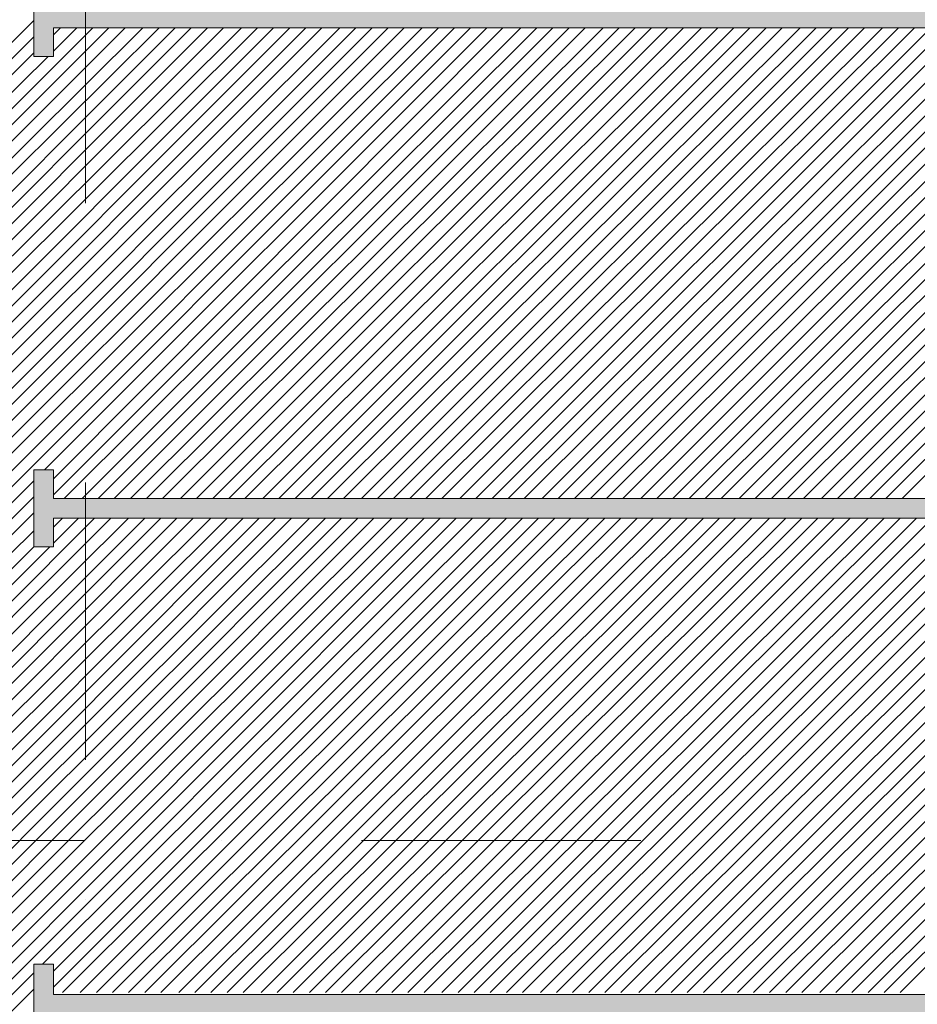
# Model space of a CAD drawing. Header units: metres. Extents: x 5.7 to 89.8, y 4 to 63.5.
# Tile 35 of 74: x 26.9 to 31.7, y 38.3 to 43.6. Entities that reach past the tile are written whole.
import ezdxf

# ---------------------------------------------------------------- set-up
doc = ezdxf.new("R2010")
doc.units = ezdxf.units.M
doc.header["$MEASUREMENT"] = 0
for name, color, linetype in [('PDF12_ax', 7, 'Continuous'), ('PDF12_hatch-plan', 7, 'Continuous'), ('PDF12_line-estakhr', 7, 'Continuous')]:
    doc.layers.add(name, color=color, linetype=linetype)

msp = doc.modelspace()

# ---------------------------------------------------------------- linework, layer by layer
at = {"layer": 'PDF12_ax', "lineweight": 9}
for points in [[(27.2402, 44.1366), (27.2402, 42.6341)], [(27.2402, 41.8829), (27.2402, 41.8829)], [(27.2402, 41.1316), (27.2402, 39.6388)], [(25.7281, 39.2054), (27.2306, 39.2054)], [(27.9722, 39.2054), (27.9722, 39.2054)], [(28.7234, 39.2054), (30.2259, 39.2054)], [(30.9771, 39.2054), (30.9771, 39.2054)], [(27.2402, 38.8876), (27.2402, 38.8876)]]:
    msp.add_lwpolyline(points, dxfattribs=at)
at = {"layer": 'PDF12_hatch-plan', "lineweight": 18}
for points in [[(26.3156, 42.9712), (26.9609, 43.6165)], [(26.3156, 42.6148), (27.2788, 43.578)], [(26.3156, 42.5282), (27.3654, 43.578)], [(26.3156, 42.4415), (27.4521, 43.578)], [(26.3156, 42.3548), (27.5484, 43.578)], [(26.3156, 42.2681), (27.6351, 43.578)], [(26.3156, 42.1718), (27.7218, 43.578)], [(26.3156, 42.0851), (27.8085, 43.578)], [(26.3156, 41.9985), (27.8952, 43.578)], [(26.3156, 41.9118), (27.9818, 43.578)], [(26.3156, 41.8251), (28.0782, 43.578)], [(26.3156, 41.7384), (28.1648, 43.578)], [(26.3156, 41.6421), (28.2515, 43.578)], [(26.3156, 41.5554), (28.3382, 43.578)], [(26.3156, 41.4687), (28.4249, 43.578)], [(26.3156, 41.3821), (28.5116, 43.578)], [(26.3156, 41.2954), (28.6079, 43.578)], [(26.3156, 41.1991), (28.6946, 43.578)], [(26.3156, 41.1124), (28.7812, 43.578)], [(26.3156, 41.0257), (28.8679, 43.578)], [(26.3156, 40.939), (28.9546, 43.578)], [(26.3156, 40.8523), (29.0509, 43.578)], [(26.3156, 40.7657), (29.1376, 43.578)], [(26.3156, 40.6693), (29.2243, 43.578)], [(26.3156, 40.5827), (29.311, 43.578)], [(27.0187, 41.1991), (29.3976, 43.578)], [(27.0669, 43.5394), (27.1054, 43.578)], [(27.0669, 43.4528), (27.1921, 43.578)], [(27.0669, 41.1509), (29.4843, 43.578)], [(27.0669, 41.0642), (29.5806, 43.578)], [(27.1247, 41.045), (29.6673, 43.578)], [(27.221, 41.045), (29.754, 43.578)], [(27.3077, 41.045), (29.8407, 43.578)], [(27.3943, 41.045), (29.9273, 43.578)], [(27.481, 41.045), (30.0237, 43.578)], [(27.5677, 41.045), (30.1103, 43.578)], [(27.6544, 41.045), (30.197, 43.578)], [(27.7507, 41.045), (30.2837, 43.578)], [(27.8374, 41.045), (30.3704, 43.578)], [(27.9241, 41.045), (30.4571, 43.578)], [(28.0107, 41.045), (30.5534, 43.578)], [(28.0974, 41.045), (30.6401, 43.578)], [(28.1937, 41.045), (30.7267, 43.578)], [(28.2804, 41.045), (30.8134, 43.578)], [(28.3671, 41.045), (30.9001, 43.578)], [(28.4538, 41.045), (30.9868, 43.578)], [(28.5405, 41.045), (31.0831, 43.578)], [(28.6271, 41.045), (31.1698, 43.578)], [(28.7234, 41.045), (31.2565, 43.578)], [(28.8101, 41.045), (31.3431, 43.578)], [(28.8968, 41.045), (31.4298, 43.578)], [(28.9835, 41.045), (31.5261, 43.578)], [(29.0702, 41.045), (31.6128, 43.578)], [(29.1569, 41.045), (31.6995, 43.578)], [(29.2532, 41.045), (31.7862, 43.578)], [(29.3398, 41.045), (31.8729, 43.578)], [(29.4265, 41.045), (31.9595, 43.578)], [(29.5132, 41.045), (32.0558, 43.578)], [(29.5999, 41.045), (32.1425, 43.578)], [(29.6962, 41.045), (32.2292, 43.578)], [(29.7829, 41.045), (32.3159, 43.578)], [(29.8696, 41.045), (32.4026, 43.578)], [(29.9562, 41.045), (32.4892, 43.578)], [(30.0429, 41.045), (32.5856, 43.578)], [(30.1296, 41.045), (32.6722, 43.578)], [(30.2259, 41.045), (32.7589, 43.578)], [(30.3126, 41.045), (32.8456, 43.578)], [(30.3993, 41.045), (32.9323, 43.578)], [(30.486, 41.045), (33.0286, 43.578)], [(30.5726, 41.045), (33.1153, 43.578)], [(30.6593, 41.045), (33.202, 43.578)], [(30.7556, 41.045), (33.2886, 43.578)], [(30.8423, 41.045), (33.3753, 43.578)], [(30.929, 41.045), (33.462, 43.578)], [(31.0157, 41.045), (33.5583, 43.578)], [(31.1024, 41.045), (33.645, 43.578)], [(31.1987, 41.045), (33.7317, 43.578)], [(31.2853, 41.045), (33.8184, 43.578)], [(31.372, 41.045), (33.905, 43.578)], [(31.4587, 41.045), (33.9917, 43.578)], [(31.5454, 41.045), (34.088, 43.578)], [(31.6321, 41.045), (34.1747, 43.578)], [(26.3156, 42.8845), (26.9609, 43.5298)], [(26.3156, 42.7978), (26.9609, 43.4431)], [(26.3156, 42.7112), (27.038, 43.4239)], [(26.3156, 40.496), (26.9609, 41.1413)], [(26.3156, 40.4093), (26.9609, 41.0546)], [(26.3156, 40.3226), (26.9609, 40.9679)], [(26.3156, 39.9663), (27.2884, 40.939)], [(26.3156, 39.8796), (27.3751, 40.939)], [(26.3156, 39.7929), (27.4714, 40.939)], [(26.3156, 39.6966), (27.5581, 40.939)], [(26.3156, 39.6099), (27.6448, 40.939)], [(26.3156, 39.5232), (27.7314, 40.939)], [(26.3156, 39.4366), (27.8181, 40.939)], [(26.3156, 39.3499), (27.9144, 40.939)], [(26.3156, 39.2632), (28.0011, 40.939)], [(26.3156, 39.1669), (28.0878, 40.939)], [(26.3156, 39.0802), (28.1745, 40.939)], [(26.3156, 38.9935), (28.2612, 40.939)], [(26.3156, 38.9068), (28.3478, 40.939)], [(26.3156, 38.8202), (28.4441, 40.939)], [(26.3156, 38.7335), (28.5308, 40.939)], [(26.3156, 38.6372), (28.6175, 40.939)], [(26.3156, 38.5505), (28.7042, 40.939)], [(26.3156, 38.4638), (28.7909, 40.939)], [(26.3156, 38.3771), (28.8872, 40.939)], [(26.3156, 38.2904), (28.9739, 40.939)], [(26.3156, 38.1941), (29.0605, 40.939)], [(26.3156, 38.1074), (29.1472, 40.939)], [(26.3156, 38.0208), (29.2339, 40.939)], [(26.3156, 37.9341), (29.3206, 40.939)], [(27.0091, 38.5409), (29.4169, 40.939)], [(27.0669, 40.8909), (27.115, 40.939)], [(27.0669, 40.8042), (27.2017, 40.939)], [(27.0669, 38.5023), (29.5036, 40.939)], [(27.0669, 38.4156), (29.5903, 40.939)], [(27.115, 38.3868), (29.6769, 40.939)], [(27.2114, 38.3868), (29.7636, 40.939)], [(27.298, 38.3868), (29.8503, 40.939)], [(27.3847, 38.3868), (29.9466, 40.939)], [(27.4714, 38.3868), (30.0333, 40.939)], [(27.5581, 38.3868), (30.12, 40.939)], [(27.6448, 38.3868), (30.2067, 40.939)], [(27.7411, 38.3868), (30.2933, 40.939)], [(27.8277, 38.3868), (30.3896, 40.939)], [(27.9144, 38.3868), (30.4763, 40.939)], [(28.0011, 38.3868), (30.563, 40.939)], [(28.0878, 38.3868), (30.6497, 40.939)], [(28.1841, 38.3868), (30.7364, 40.939)], [(28.2708, 38.3868), (30.8231, 40.939)], [(28.3575, 38.3868), (30.9194, 40.939)], [(28.4441, 38.3868), (31.006, 40.939)], [(28.5308, 38.3868), (31.0927, 40.939)], [(28.6175, 38.3868), (31.1794, 40.939)], [(28.7138, 38.3868), (31.2661, 40.939)], [(28.8005, 38.3868), (31.3528, 40.939)], [(28.8872, 38.3868), (31.4491, 40.939)], [(28.9739, 38.3868), (31.5358, 40.939)], [(29.0605, 38.3868), (31.6224, 40.939)], [(29.1569, 38.3868), (31.7091, 40.939)], [(29.2435, 38.3868), (31.7958, 40.939)], [(29.3302, 38.3868), (31.8921, 40.939)], [(29.4169, 38.3868), (31.9788, 40.939)], [(29.5036, 38.3868), (32.0655, 40.939)], [(29.5903, 38.3868), (32.1522, 40.939)], [(29.6866, 38.3868), (32.2388, 40.939)], [(29.7732, 38.3868), (32.3255, 40.939)], [(29.8599, 38.3868), (32.4218, 40.939)], [(29.9466, 38.3868), (32.5085, 40.939)], [(30.0333, 38.3868), (32.5952, 40.939)], [(30.12, 38.3868), (32.6819, 40.939)], [(30.2163, 38.3868), (32.7686, 40.939)], [(30.303, 38.3868), (32.8552, 40.939)], [(30.3896, 38.3868), (32.9515, 40.939)], [(30.4763, 38.3868), (33.0382, 40.939)], [(30.563, 38.3868), (33.1249, 40.939)], [(30.6593, 38.3868), (33.2116, 40.939)], [(30.746, 38.3868), (33.2983, 40.939)], [(30.8327, 38.3868), (33.3946, 40.939)], [(30.9194, 38.3868), (33.4813, 40.939)], [(31.006, 38.3868), (33.5679, 40.939)], [(31.0927, 38.3868), (33.6546, 40.939)], [(31.189, 38.3868), (33.7413, 40.939)], [(31.2757, 38.3868), (33.828, 40.939)], [(31.3624, 38.3868), (33.9243, 40.939)], [(31.4491, 38.3868), (34.011, 40.939)], [(31.5358, 38.3868), (34.0977, 40.939)], [(31.6224, 38.3868), (34.1843, 40.939)], [(26.3156, 40.2359), (26.9609, 40.8716)], [(26.3156, 40.1396), (26.9609, 40.7849)], [(26.3156, 40.053), (27.0476, 40.7849)], [(26.3156, 37.8474), (26.9609, 38.4927)], [(26.3156, 37.7607), (26.9609, 38.406)]]:
    msp.add_lwpolyline(points, dxfattribs=at)
at = {"layer": 'PDF12_hatch-plan', "transparency": 33554559}
for points in [[(26.9609, 43.578), (50.7211, 43.578), (26.9609, 43.6839)], [(50.7211, 43.578), (26.9609, 43.6839), (50.7211, 43.6839)], [(26.9609, 43.4239), (27.0669, 43.4239), (26.9609, 43.578)], [(27.0669, 43.4239), (26.9609, 43.578), (27.0669, 43.578)], [(26.9609, 41.045), (27.0669, 41.045), (26.9609, 41.1991)], [(27.0669, 41.045), (26.9609, 41.1991), (27.0669, 41.1991)], [(26.9609, 40.939), (50.7211, 40.939), (26.9609, 41.045)], [(50.7211, 40.939), (26.9609, 41.045), (50.7211, 41.045)], [(26.9609, 40.7849), (27.0669, 40.7849), (26.9609, 40.939)], [(27.0669, 40.7849), (26.9609, 40.939), (27.0669, 40.939)], [(26.9609, 38.3771), (27.0669, 38.3771), (26.9609, 38.5409)], [(27.0669, 38.3771), (26.9609, 38.5409), (27.0669, 38.5409)], [(26.9609, 38.2808), (50.7211, 38.2808), (26.9609, 38.3771)], [(50.7211, 38.2808), (26.9609, 38.3771), (50.7211, 38.3771)]]:
    msp.add_solid(points, dxfattribs=at)
at = {"layer": 'PDF12_line-estakhr', "lineweight": 18}
for points in [[(27.0669, 43.578), (27.0669, 43.4239), (26.9609, 43.4239), (26.9609, 43.838), (27.0669, 43.838), (27.0669, 43.6839), (50.6248, 43.6839), (50.6248, 43.838), (50.7211, 43.838), (50.7211, 43.4239), (50.6248, 43.4239), (50.6248, 43.578)], [(27.0669, 40.939), (27.0669, 40.7849), (26.9609, 40.7849), (26.9609, 41.1991), (27.0669, 41.1991), (27.0669, 41.045), (50.6248, 41.045), (50.6248, 41.1991), (50.7211, 41.1991), (50.7211, 40.7849), (50.6248, 40.7849), (50.6248, 40.939)], [(27.0669, 38.2808), (27.0669, 38.1267), (26.9609, 38.1267), (26.9609, 38.5409), (27.0669, 38.5409), (27.0669, 38.3771), (50.6248, 38.3771), (50.6248, 38.5409), (50.7211, 38.5409), (50.7211, 38.1267), (50.6248, 38.1267), (50.6248, 38.2808)]]:
    msp.add_lwpolyline(points, close=True, dxfattribs=at)

doc.saveas('drawing.dxf')
